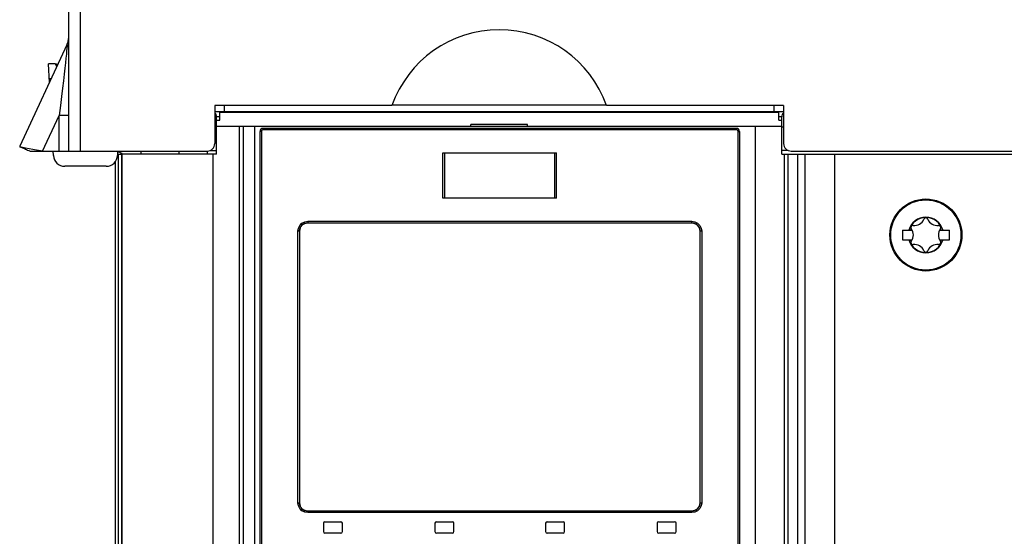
# Model space of a CAD drawing. Extents: x 0 to 841, y 0 to 594.
# Tile 17 of 121: x 129 to 155, y 386 to 399. Entities that reach past the tile are written whole.
import ezdxf

# ---------------------------------------------------------------- set-up
doc = ezdxf.new("R2010")
doc.units = 0
doc.header["$LTSCALE"] = 46.255
doc.layers.get('0').update_dxf_attribs({"linetype": 'CONTINUOUS'})
for name, color, linetype in [('CHAMFERS', 7, 'CONTINUOUS'), ('DATUM_AXIS', 7, 'CONTINUOUS'), ('ROUNDS', 7, 'CONTINUOUS')]:
    doc.layers.add(name, color=color, linetype=linetype)

msp = doc.modelspace()

# ---------------------------------------------------------------- linework, layer by layer
at = {"color": 7, "linetype": 'CONTINUOUS'}
for p, q in [((130.275, 395.791), (130.275, 415.191)), ((130.575, 415.191), (130.575, 395.791)), ((130.228, 398.591), (128.982, 395.918)), ((129.768, 397.604), (129.742, 398.091)), ((129.919, 398.091), (129.742, 398.091)), ((134.125, 396.991), (134.125, 395.991)), ((138.797, 396.991), (134.125, 396.991)), ((138.807, 397.011), (144.444, 397.011)), ((149.125, 396.991), (144.454, 396.991)), ((149.125, 396.991), (149.125, 395.991)), ((134.175, 395.711), (134.175, 396.696)), ((134.255, 396.611), (134.255, 396.811)), ((148.995, 396.811), (134.255, 396.811)), ((148.995, 396.611), (148.995, 396.811)), ((149.075, 395.711), (149.075, 396.696)), ((134.175, 396.611), (134.255, 396.611)), ((134.175, 396.451), (149.075, 396.451)), ((134.775, 277.901), (134.775, 396.451)), ((134.885, 370.511), (134.885, 396.451)), ((135.185, 370.511), (135.185, 396.451)), ((140.875, 396.451), (140.875, 396.491)), ((142.375, 396.491), (140.875, 396.491)), ((142.375, 396.451), (142.375, 396.491)), ((148.375, 396.451), (148.375, 277.491)), ((148.995, 396.611), (149.075, 396.611)), ((135.32, 370.851), (135.32, 396.311)), ((147.88, 396.391), (135.4, 396.391)), ((147.96, 396.311), (147.96, 370.851)), ((129.004, 395.9), (128.982, 395.918)), ((129.004, 395.9), (129.02, 395.894)), ((129.02, 395.894), (129.039, 395.886)), ((129.039, 395.886), (129.059, 395.877)), ((129.059, 395.877), (129.082, 395.868)), ((129.082, 395.868), (129.106, 395.857)), ((129.106, 395.857), (129.132, 395.846)), ((129.132, 395.846), (129.16, 395.834)), ((129.16, 395.834), (129.19, 395.82)), ((129.19, 395.82), (129.221, 395.806)), ((129.221, 395.806), (129.254, 395.791)), ((129.254, 395.791), (133.925, 395.791)), ((129.586, 395.791), (129.375, 395.822)), ((129.869, 395.675), (129.863, 395.791)), ((131.564, 395.791), (131.56, 395.68)), ((131.675, 395.711), (131.675, 277.811)), ((134.175, 395.711), (131.675, 395.711)), ((134.009, 395.811), (134.175, 395.811)), ((140.14, 394.547), (140.14, 395.747)), ((140.14, 395.747), (143.14, 395.747)), ((143.14, 394.547), (143.14, 395.747)), ((149.241, 395.811), (149.075, 395.811)), ((149.075, 395.711), (202.235, 395.711)), ((149.135, 395.711), (149.135, 277.901)), ((149.235, 395.711), (149.235, 277.901)), ((149.325, 395.791), (206.764, 395.791)), ((150.463, 395.711), (150.463, 277.901)), ((131.26, 395.391), (130.169, 395.391)), ((143.14, 394.547), (140.14, 394.547)), ((136.575, 393.901), (136.58, 393.901)), ((136.58, 393.901), (146.7, 393.901)), ((146.83, 393.859), (146.83, 393.859)), ((136.36, 393.681), (136.36, 386.521)), ((146.92, 393.686), (146.92, 393.681)), ((146.92, 386.521), (146.92, 393.681)), ((152.255, 393.706), (152.255, 393.456)), ((152.255, 393.706), (152.514, 393.706)), ((153.236, 393.706), (153.495, 393.706)), ((153.495, 393.456), (153.495, 393.706)), ((152.255, 393.456), (152.514, 393.456)), ((153.236, 393.456), (153.495, 393.456)), ((136.36, 386.516), (136.36, 386.521)), ((136.451, 386.343), (136.45, 386.343)), ((146.7, 386.301), (136.58, 386.301)), ((146.705, 386.301), (146.7, 386.301)), ((136.99, 385.981), (136.99, 385.761)), ((137.03, 386.021), (137.45, 386.021)), ((137.49, 385.761), (137.49, 385.981)), ((139.93, 385.981), (139.93, 385.761)), ((139.97, 386.021), (140.39, 386.021)), ((140.43, 385.761), (140.43, 385.981)), ((142.85, 385.981), (142.85, 385.761)), ((142.89, 386.021), (143.31, 386.021)), ((143.35, 385.761), (143.35, 385.981)), ((145.79, 385.981), (145.79, 385.761)), ((145.83, 386.021), (146.25, 386.021)), ((146.29, 385.761), (146.29, 385.981)), ((137.45, 385.721), (137.03, 385.721)), ((140.39, 385.721), (139.97, 385.721)), ((143.31, 385.721), (142.89, 385.721)), ((146.25, 385.721), (145.83, 385.721))]:
    msp.add_line(p, q, dxfattribs=at)
at = {"color": 9, "linetype": 'CONTINUOUS'}
for p, q in [((129.919, 398.091), (129.959, 398.014)), ((129.812, 397.698), (129.763, 397.698)), ((134.375, 396.991), (134.375, 396.811)), ((148.875, 396.811), (148.875, 396.991)), ((129.586, 395.791), (130.025, 396.732)), ((130.025, 395.791), (130.025, 396.732)), ((130.275, 396.732), (130.025, 396.732)), ((134.125, 396.833), (149.125, 396.833)), ((134.255, 396.696), (134.175, 396.696)), ((149.075, 396.696), (148.995, 396.696)), ((134.175, 396.421), (134.125, 396.421)), ((135.356, 396.311), (135.32, 396.311)), ((135.356, 396.311), (135.356, 370.851)), ((147.885, 396.351), (135.396, 396.351)), ((147.925, 370.851), (147.925, 396.311)), ((147.925, 396.311), (147.96, 396.311)), ((149.125, 396.421), (149.075, 396.421)), ((134.075, 395.711), (134.075, 277.811)), ((140.188, 394.547), (140.188, 395.747)), ((143.092, 394.547), (143.092, 395.747)), ((149.489, 395.711), (149.489, 277.901)), ((149.684, 395.711), (149.684, 277.901)), ((136.577, 393.941), (146.704, 393.941)), ((136.316, 386.521), (136.316, 393.681)), ((136.36, 393.681), (136.316, 393.681)), ((146.964, 393.681), (146.92, 393.681)), ((146.964, 393.681), (146.964, 386.521)), ((136.316, 386.521), (136.36, 386.521)), ((146.92, 386.521), (146.964, 386.521)), ((146.704, 386.261), (136.577, 386.261))]:
    msp.add_line(p, q, dxfattribs=at)
for points in [[(130.228, 398.591), (130.23, 398.591), (130.231, 398.578), (130.23, 398.548), (130.226, 398.5), (130.22, 398.432), (130.212, 398.346), (130.201, 398.241), (130.188, 398.119), (130.172, 397.979), (130.154, 397.821), (130.134, 397.645), (130.111, 397.449), (130.085, 397.233), (130.057, 396.994), (130.025, 396.732)], [(135.396, 396.351), (135.376, 396.346), (135.361, 396.331), (135.356, 396.311)], [(135.4, 396.391), (135.398, 396.385), (135.396, 396.371), (135.396, 396.351)], [(147.885, 396.351), (147.884, 396.371), (147.882, 396.386), (147.88, 396.391)], [(147.925, 396.311), (147.919, 396.331), (147.905, 396.345), (147.885, 396.351)], [(136.316, 393.681), (136.329, 393.761), (136.366, 393.833), (136.424, 393.891), (136.497, 393.928), (136.577, 393.941)], [(136.577, 393.941), (136.577, 393.92), (136.578, 393.906), (136.58, 393.901)], [(146.7, 393.901), (146.702, 393.906), (146.703, 393.921), (146.704, 393.941)], [(146.704, 393.941), (146.783, 393.928), (146.856, 393.891), (146.915, 393.833), (146.952, 393.76), (146.964, 393.681)], [(136.577, 386.261), (136.497, 386.273), (136.424, 386.31), (136.366, 386.369), (136.329, 386.442), (136.316, 386.521)], [(146.964, 386.521), (146.951, 386.441), (146.914, 386.368), (146.856, 386.31), (146.783, 386.273), (146.704, 386.261)], [(136.58, 386.301), (136.578, 386.295), (136.577, 386.28), (136.577, 386.261)], [(146.704, 386.261), (146.703, 386.281), (146.702, 386.296), (146.7, 386.301)]]:
    msp.add_lwpolyline(points, dxfattribs=at)
at = {"color": 7, "linetype": 'CONTINUOUS'}
for points in [[(129.375, 395.822), (129.325, 395.83), (129.133, 395.866), (129.017, 395.895), (129.004, 395.9)], [(136.402, 393.81), (136.405, 393.814), (136.408, 393.818), (136.412, 393.822), (136.415, 393.826), (136.419, 393.83), (136.422, 393.834), (136.426, 393.838), (136.43, 393.842), (136.434, 393.845), (136.438, 393.849), (136.442, 393.852), (136.446, 393.855), (136.451, 393.859)], [(136.451, 393.859), (136.455, 393.862), (136.459, 393.865), (136.464, 393.868), (136.469, 393.87), (136.473, 393.873), (136.478, 393.876), (136.483, 393.878), (136.485, 393.879)], [(136.485, 393.879), (136.487, 393.88), (136.492, 393.883), (136.497, 393.885), (136.502, 393.887), (136.507, 393.888)], [(136.507, 393.888), (136.512, 393.89), (136.517, 393.892), (136.523, 393.893), (136.528, 393.895), (136.533, 393.896), (136.538, 393.897), (136.54, 393.897)], [(136.54, 393.897), (136.543, 393.898), (136.549, 393.899), (136.554, 393.899), (136.559, 393.9), (136.565, 393.9), (136.57, 393.901), (136.575, 393.901)], [(146.7, 393.901), (146.705, 393.901), (146.71, 393.901), (146.716, 393.9), (146.721, 393.9), (146.726, 393.899), (146.732, 393.899), (146.737, 393.898)], [(146.737, 393.898), (146.742, 393.897), (146.747, 393.896), (146.753, 393.895), (146.758, 393.893), (146.763, 393.892), (146.768, 393.89)], [(146.768, 393.89), (146.773, 393.888), (146.778, 393.887), (146.783, 393.885), (146.788, 393.883), (146.791, 393.881)], [(146.791, 393.881), (146.793, 393.88), (146.798, 393.878), (146.802, 393.876), (146.807, 393.873), (146.812, 393.87), (146.816, 393.868), (146.821, 393.865), (146.825, 393.862), (146.83, 393.859)], [(146.83, 393.859), (146.834, 393.855), (146.838, 393.852), (146.842, 393.849), (146.846, 393.845), (146.85, 393.842), (146.854, 393.838), (146.858, 393.834), (146.862, 393.83), (146.865, 393.826), (146.869, 393.822), (146.872, 393.818), (146.875, 393.814), (146.878, 393.81)], [(136.36, 393.681), (136.36, 393.686), (136.36, 393.691), (136.361, 393.696), (136.361, 393.702), (136.362, 393.707), (136.362, 393.712), (136.363, 393.716)], [(136.363, 393.716), (136.363, 393.717), (136.364, 393.723), (136.365, 393.728), (136.366, 393.733), (136.368, 393.738), (136.369, 393.743), (136.371, 393.748)], [(136.371, 393.748), (136.372, 393.753), (136.374, 393.758), (136.376, 393.763), (136.378, 393.768), (136.38, 393.773), (136.383, 393.778), (136.385, 393.783), (136.388, 393.787), (136.39, 393.792), (136.393, 393.796), (136.396, 393.801), (136.399, 393.805), (136.402, 393.81)], [(146.878, 393.81), (146.882, 393.805), (146.884, 393.801), (146.887, 393.796), (146.89, 393.792), (146.893, 393.787), (146.895, 393.783), (146.898, 393.778), (146.9, 393.773), (146.902, 393.768), (146.904, 393.763), (146.906, 393.758), (146.908, 393.753)], [(146.908, 393.753), (146.91, 393.748), (146.911, 393.743), (146.913, 393.738), (146.914, 393.733), (146.915, 393.728), (146.916, 393.723), (146.917, 393.72)], [(146.917, 393.72), (146.917, 393.717), (146.918, 393.712), (146.919, 393.707), (146.919, 393.702), (146.92, 393.696), (146.92, 393.691), (146.92, 393.686)], [(136.364, 386.482), (136.363, 386.484), (136.362, 386.49), (136.362, 386.495), (136.361, 386.5), (136.361, 386.505), (136.36, 386.511), (136.36, 386.516)], [(136.372, 386.448), (136.371, 386.454), (136.369, 386.459), (136.368, 386.464), (136.366, 386.469), (136.365, 386.474), (136.364, 386.479), (136.364, 386.482)], [(136.402, 386.392), (136.399, 386.396), (136.396, 386.401), (136.393, 386.405), (136.39, 386.41), (136.388, 386.415), (136.385, 386.419), (136.383, 386.424), (136.38, 386.429), (136.378, 386.434), (136.376, 386.438), (136.374, 386.443), (136.372, 386.448)], [(136.45, 386.343), (136.446, 386.346), (136.442, 386.35), (136.438, 386.353), (136.434, 386.357), (136.43, 386.36), (136.426, 386.364), (136.422, 386.368), (136.419, 386.371), (136.415, 386.375), (136.412, 386.379), (136.408, 386.384), (136.405, 386.388), (136.402, 386.392)], [(136.489, 386.321), (136.487, 386.321), (136.483, 386.324), (136.478, 386.326), (136.473, 386.329), (136.468, 386.331), (136.464, 386.334), (136.459, 386.337), (136.455, 386.34), (136.451, 386.343)], [(136.512, 386.312), (136.507, 386.313), (136.502, 386.315), (136.497, 386.317), (136.492, 386.319), (136.489, 386.321)], [(136.544, 386.304), (136.538, 386.305), (136.533, 386.306), (136.528, 386.307), (136.523, 386.309), (136.517, 386.31), (136.512, 386.312)], [(136.58, 386.301), (136.575, 386.301), (136.57, 386.301), (136.565, 386.301), (136.559, 386.302), (136.554, 386.302), (136.549, 386.303), (136.544, 386.304)], [(146.74, 386.305), (146.737, 386.304), (146.732, 386.303), (146.726, 386.302), (146.721, 386.302), (146.716, 386.301), (146.71, 386.301), (146.705, 386.301)], [(146.773, 386.313), (146.768, 386.312), (146.763, 386.31), (146.758, 386.309), (146.753, 386.307), (146.747, 386.306), (146.742, 386.305), (146.74, 386.305)], [(146.795, 386.322), (146.793, 386.321), (146.788, 386.319), (146.783, 386.317), (146.778, 386.315), (146.773, 386.313)], [(146.83, 386.343), (146.825, 386.34), (146.821, 386.337), (146.816, 386.334), (146.812, 386.331), (146.807, 386.329), (146.802, 386.326), (146.798, 386.324), (146.795, 386.322)], [(146.878, 386.392), (146.875, 386.388), (146.872, 386.383), (146.869, 386.379), (146.865, 386.375), (146.862, 386.371), (146.858, 386.368), (146.854, 386.364), (146.85, 386.36), (146.846, 386.356), (146.842, 386.353), (146.838, 386.35), (146.834, 386.346), (146.83, 386.343)], [(146.91, 386.453), (146.908, 386.448), (146.906, 386.443), (146.904, 386.438), (146.902, 386.434), (146.9, 386.429), (146.898, 386.424), (146.895, 386.419), (146.893, 386.415), (146.89, 386.41), (146.887, 386.405), (146.884, 386.401), (146.881, 386.396), (146.878, 386.392)], [(146.917, 386.486), (146.917, 386.484), (146.916, 386.479), (146.915, 386.474), (146.914, 386.469), (146.913, 386.464), (146.911, 386.459), (146.91, 386.453)], [(146.92, 386.521), (146.92, 386.516), (146.92, 386.511), (146.92, 386.505), (146.919, 386.5), (146.919, 386.495), (146.918, 386.49), (146.917, 386.486)]]:
    msp.add_lwpolyline(points, dxfattribs=at)
msp.add_circle((152.875, 393.581), 0.95, dxfattribs=at)
at = {"color": 9, "linetype": 'CONTINUOUS'}
msp.add_circle((152.875, 393.581), 0.925, dxfattribs=at)
at = {"color": 7, "linetype": 'CONTINUOUS'}
for centre, radius, start, end in [((129.775, 398.802), 0.5, 335, 359.7904), ((141.625, 395.991), 3, 19.4712, 160.5288), ((129.919, 397.991), 0.1, 49.6573, 90), ((134.035, 396.696), 0.14, 0, 49.362), ((149.215, 396.696), 0.14, 130.6603, 180), ((135.4, 396.311), 0.08, 90, 180), ((147.88, 396.311), 0.08, 0, 90), ((133.925, 395.991), 0.2, 270, 360), ((149.325, 395.991), 0.2, 180, 270), ((130.169, 395.691), 0.3, 183, 270), ((131.26, 395.691), 0.3, 270, 358), ((136.58, 393.681), 0.22, 90, 180), ((146.7, 393.681), 0.22, 0, 90), ((152.875, 393.581), 0.46, 15.7678, 164.2322), ((152.534, 393.778), 0.056, 82.322, 217.678), ((152.577, 394.097), 0.266, 262.322, 337.678), ((152.875, 393.975), 0.056, 22.322, 157.678), ((153.173, 394.097), 0.266, 202.322, 277.678), ((153.216, 393.778), 0.056, 322.322, 97.678), ((152.279, 393.581), 0.266, 322.322, 37.678), ((153.471, 393.581), 0.266, 142.322, 217.678), ((152.875, 393.581), 0.46, 195.7678, 344.2322), ((152.534, 393.384), 0.056, 142.322, 277.678), ((152.577, 393.064), 0.266, 22.322, 97.678), ((153.173, 393.064), 0.266, 82.322, 157.678), ((153.216, 393.384), 0.056, 262.322, 37.678), ((152.875, 393.187), 0.056, 202.322, 337.678), ((136.58, 386.521), 0.22, 180, 270), ((146.7, 386.521), 0.22, 270, 360), ((137.03, 385.981), 0.04, 90, 180), ((137.45, 385.981), 0.04, 0, 90), ((139.97, 385.981), 0.04, 90, 180), ((140.39, 385.981), 0.04, 0, 90), ((142.89, 385.981), 0.04, 90, 180), ((143.31, 385.981), 0.04, 0, 90), ((145.83, 385.981), 0.04, 90, 180), ((146.25, 385.981), 0.04, 0, 90), ((137.03, 385.761), 0.04, 180, 270), ((137.45, 385.761), 0.04, 270, 360), ((139.97, 385.761), 0.04, 180, 270), ((140.39, 385.761), 0.04, 270, 360), ((142.89, 385.761), 0.04, 180, 270), ((143.31, 385.761), 0.04, 270, 360), ((145.83, 385.761), 0.04, 180, 270), ((146.25, 385.761), 0.04, 270, 360)]:
    msp.add_arc(centre, radius, start, end, dxfattribs=at)
at = {"color": 9, "linetype": 'CONTINUOUS'}
for radius, start, end in [(0.469, 15.4684, 164.5316), (0.467, 15.5096, 164.4904), (0.469, 195.4684, 344.5316), (0.467, 195.5096, 344.4904)]:
    msp.add_arc((152.875, 393.581), radius, start, end, dxfattribs=at)
at = {"layer": 'CHAMFERS', "color": 7, "linetype": 'CONTINUOUS'}
for p, q in [((131.56, 395.686), (131.575, 395.686)), ((131.575, 395.711), (131.575, 277.811)), ((131.575, 395.711), (131.675, 395.711)), ((131.665, 395.711), (131.665, 277.811)), ((131.495, 395.506), (131.495, 382.911))]:
    msp.add_line(p, q, dxfattribs=at)
at = {"layer": 'DATUM_AXIS', "color": 7, "linetype": 'CONTINUOUS'}
for p, q in [((132.175, 395.791), (132.175, 395.711)), ((133.175, 395.791), (133.175, 395.711)), ((133.925, 395.791), (133.925, 395.711))]:
    msp.add_line(p, q, dxfattribs=at)
at = {"layer": 'ROUNDS', "color": 7, "linetype": 'CONTINUOUS'}
msp.add_line((131.675, 395.711), (131.675, 395.74), dxfattribs=at)
msp.add_arc((131.875, 396.411), 0.7, 243.5672, 253.3985, dxfattribs=at)

doc.saveas('drawing.dxf')
